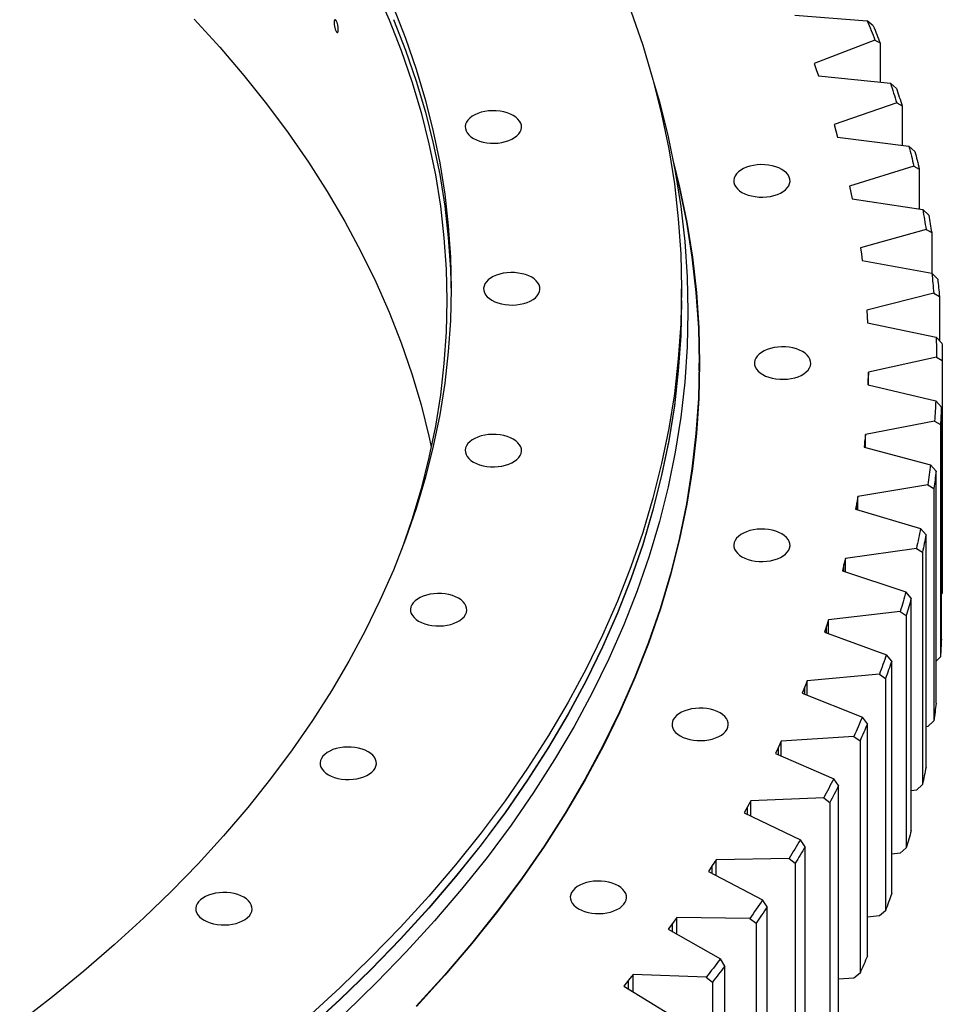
# Model space of a CAD drawing. Header units: millimetres. Extents: x -1931 to 17793, y -2289 to 13096.
# Tile 15 of 16: x 12113 to 12752, y 5347 to 6029. Entities that reach past the tile are written whole.
import ezdxf

# ---------------------------------------------------------------- set-up
doc = ezdxf.new("R2010")
doc.units = ezdxf.units.MM
doc.header["$LTSCALE"] = 50

msp = doc.modelspace()

# ---------------------------------------------------------------- linework, layer by layer
at = {"color": 7, "linetype": 'Continuous', "lineweight": 25}
for p, q in [((12649.58, 6032.48), (12699.71, 6028.65)), ((12703.95, 6025.06), (12699.71, 6028.65)), ((12705.1, 6015.12), (12662.9, 5999.04)), ((12705.1, 6015.12), (12708.67, 6013.21)), ((12708.67, 6013.21), (12708.67, 5986.1)), ((12662.9, 5999.04), (12664.46, 5994.74)), ((12664.46, 5994.74), (12665.98, 5990.45)), ((12665.98, 5990.45), (12715.78, 5985.37)), ((12720, 5981.68), (12715.78, 5985.37)), ((12720.16, 5971.72), (12676.79, 5956.7)), ((12720.16, 5971.72), (12723.83, 5969.73)), ((12723.83, 5969.73), (12723.83, 5942.35)), ((12676.79, 5956.7), (12678.03, 5952.37)), ((12678.03, 5952.37), (12679.23, 5948.04)), ((12679.23, 5948.04), (12728.61, 5941.74)), ((12732.79, 5937.94), (12728.61, 5941.74)), ((12731.96, 5927.99), (12687.52, 5914.06)), ((12731.96, 5927.99), (12735.72, 5925.9)), ((12735.72, 5925.9), (12735.72, 5898.2)), ((12687.52, 5914.06), (12688.44, 5909.71)), ((12688.44, 5909.71), (12689.32, 5905.35)), ((12689.32, 5905.35), (12738.18, 5897.83)), ((12742.31, 5893.92), (12738.18, 5897.83)), ((12740.5, 5884.01), (12695.06, 5871.2)), ((12740.5, 5884.01), (12744.35, 5881.83)), ((12744.35, 5881.83), (12744.35, 5853.74)), ((12695.06, 5871.2), (12695.65, 5866.82)), ((12695.65, 5866.82), (12696.21, 5862.45)), ((12696.21, 5862.45), (12744.46, 5853.72)), ((12748.54, 5849.71), (12744.46, 5853.72)), ((12571.12, 5834.76), (12571.12, 5842.93)), ((12745.75, 5839.85), (12699.4, 5828.18)), ((12745.75, 5839.85), (12749.68, 5837.58)), ((12749.68, 5837.58), (12749.68, 5807.22)), ((12699.4, 5828.18), (12699.66, 5823.8)), ((12699.66, 5823.8), (12699.89, 5819.42)), ((12699.89, 5819.42), (12747.45, 5809.49)), ((12751.48, 5805.39), (12747.45, 5809.49)), ((12583.37, 5786.18), (12583.37, 5791.49)), ((12747.71, 5795.61), (12700.53, 5785.1)), ((12747.71, 5795.61), (12751.7, 5793.23)), ((12751.7, 5793.23), (12751.7, 5632.38)), ((12583.37, 5786.18), (12582.9, 5763.44)), ((12700.53, 5785.1), (12700.47, 5780.71)), ((12700.53, 5776.29), (12700.53, 5785.1)), ((12700.47, 5780.71), (12700.37, 5776.33)), ((12700.37, 5776.33), (12747.14, 5765.23)), ((12751.1, 5761.03), (12747.14, 5765.23)), ((12751.1, 5600.17), (12751.1, 5761.03)), ((12746.37, 5751.36), (12698.45, 5742.03)), ((12746.37, 5751.36), (12750.42, 5748.88)), ((12750.42, 5748.88), (12750.42, 5588.02)), ((12698.06, 5737.65), (12697.63, 5733.27)), ((12698.45, 5742.03), (12698.06, 5737.65)), ((12698.45, 5733.05), (12698.45, 5742.03)), ((12697.63, 5733.27), (12743.54, 5721.03)), ((12747.42, 5716.72), (12743.54, 5721.03)), ((12747.42, 5555.86), (12747.42, 5716.72)), ((12741.73, 5707.18), (12693.16, 5699.05)), ((12741.73, 5707.18), (12745.84, 5704.6)), ((12745.84, 5704.6), (12745.84, 5543.74)), ((12692.44, 5694.68), (12691.69, 5690.32)), ((12693.16, 5699.05), (12692.44, 5694.68)), ((12693.16, 5689.88), (12693.16, 5699.05)), ((12691.69, 5690.32), (12736.64, 5676.95)), ((12740.45, 5672.55), (12736.64, 5676.95)), ((12740.45, 5511.69), (12740.45, 5672.55)), ((12733.8, 5663.16), (12684.67, 5656.24)), ((12733.8, 5663.16), (12737.96, 5660.48)), ((12737.96, 5660.48), (12737.96, 5499.62)), ((12684.67, 5656.24), (12683.63, 5651.9)), ((12684.67, 5646.86), (12684.67, 5656.24)), ((12683.63, 5651.9), (12682.56, 5647.56)), ((12682.56, 5647.56), (12726.47, 5633.08)), ((12730.18, 5628.59), (12726.47, 5633.08)), ((12730.18, 5467.73), (12730.18, 5628.59)), ((12751.7, 5632.38), (12751.1, 5631.75)), ((12673, 5613.69), (12671.64, 5609.37)), ((12722.6, 5619.38), (12673, 5613.69)), ((12673, 5604.06), (12673, 5613.69)), ((12722.6, 5619.38), (12726.8, 5616.59)), ((12726.8, 5616.59), (12726.8, 5455.73)), ((12671.64, 5609.37), (12670.24, 5605.06)), ((12670.24, 5605.06), (12713.03, 5589.51)), ((12716.65, 5584.92), (12713.03, 5589.51)), ((12750.42, 5588.02), (12747.42, 5585.02)), ((12716.65, 5424.06), (12716.65, 5584.92)), ((12708.15, 5575.91), (12658.17, 5571.46)), ((12708.15, 5575.91), (12712.38, 5573.02)), ((12712.38, 5573.02), (12712.38, 5412.16)), ((12656.49, 5567.18), (12654.77, 5562.91)), ((12658.17, 5571.46), (12656.49, 5567.18)), ((12658.17, 5561.55), (12658.17, 5571.46)), ((12654.77, 5562.91), (12696.36, 5546.31)), ((12699.88, 5541.63), (12696.36, 5546.31)), ((12699.88, 5380.78), (12699.88, 5541.63)), ((12741.73, 5539.79), (12740.45, 5539.58)), ((12745.84, 5543.74), (12741.73, 5539.79)), ((12690.47, 5532.85), (12640.21, 5529.64)), ((12690.47, 5532.85), (12694.73, 5529.85)), ((12638.21, 5525.41), (12636.17, 5521.18)), ((12640.21, 5529.64), (12638.21, 5525.41)), ((12640.21, 5519.42), (12640.21, 5529.64)), ((12694.73, 5529.85), (12694.73, 5368.99)), ((12636.17, 5521.18), (12676.49, 5503.56)), ((12679.9, 5498.8), (12676.49, 5503.56)), ((12679.9, 5337.94), (12679.9, 5498.8)), ((12737.96, 5499.62), (12733.8, 5495.77)), ((12669.6, 5490.26), (12619.14, 5488.3)), ((12669.6, 5490.26), (12673.87, 5487.16)), ((12733.8, 5495.77), (12730.18, 5495.26)), ((12616.83, 5484.13), (12614.48, 5479.96)), ((12619.14, 5488.3), (12616.83, 5484.13)), ((12619.14, 5477.73), (12619.14, 5488.3)), ((12673.87, 5487.16), (12673.87, 5326.3)), ((12614.48, 5479.96), (12653.45, 5461.35)), ((12656.74, 5456.51), (12653.45, 5461.35)), ((12656.74, 5295.65), (12656.74, 5456.51)), ((12722.6, 5451.99), (12716.65, 5451.3)), ((12726.8, 5455.73), (12722.6, 5451.99)), ((12592.39, 5443.41), (12589.74, 5439.3)), ((12595.02, 5447.53), (12592.39, 5443.41)), ((12645.57, 5448.23), (12595.02, 5447.53)), ((12595.02, 5436.55), (12595.02, 5447.53)), ((12645.57, 5448.23), (12649.85, 5445.02)), ((12649.85, 5445.02), (12649.85, 5284.16)), ((12589.74, 5439.3), (12627.28, 5419.75)), ((12630.46, 5414.83), (12627.28, 5419.75)), ((12630.46, 5253.97), (12630.46, 5414.83)), ((12708.15, 5408.52), (12699.88, 5407.78)), ((12712.38, 5412.16), (12708.15, 5408.52)), ((12564.95, 5403.35), (12561.99, 5399.31)), ((12567.88, 5407.39), (12564.95, 5403.35)), ((12618.44, 5406.84), (12567.88, 5407.39)), ((12567.88, 5395.96), (12567.88, 5407.39)), ((12618.44, 5406.84), (12622.72, 5403.52)), ((12622.72, 5403.52), (12622.72, 5242.67)), ((12561.99, 5399.31), (12598.04, 5378.83)), ((12601.09, 5373.84), (12598.04, 5378.83)), ((12537.77, 5367.97), (12534.54, 5364)), ((12588.24, 5366.16), (12537.77, 5367.97)), ((12537.77, 5356.02), (12537.77, 5367.97)), ((12601.09, 5212.98), (12601.09, 5373.84)), ((12694.73, 5368.99), (12690.47, 5365.46)), ((12534.54, 5364), (12531.28, 5360.03)), ((12588.24, 5366.16), (12592.51, 5362.74)), ((12592.51, 5362.74), (12592.51, 5201.88)), ((12690.47, 5365.46), (12679.9, 5364.78)), ((12531.28, 5360.03), (12565.78, 5338.69))]:
    msp.add_line(p, q, dxfattribs=at)
at = {"color": 82, "linetype": 'Continuous', "lineweight": 25}
for p, q in [((12700.47, 5776.31), (12700.47, 5780.71)), ((12698.06, 5733.16), (12698.06, 5737.65)), ((12692.44, 5690.1), (12692.44, 5694.68)), ((12683.63, 5647.2), (12683.63, 5651.9)), ((12671.64, 5604.55), (12671.64, 5609.37)), ((12656.49, 5562.22), (12656.49, 5567.18)), ((12638.21, 5520.29), (12638.21, 5525.41)), ((12616.83, 5478.83), (12616.83, 5484.13)), ((12592.39, 5437.92), (12592.39, 5443.41)), ((12564.95, 5397.63), (12564.95, 5403.35)), ((12534.54, 5358.02), (12534.54, 5364))]:
    msp.add_line(p, q, dxfattribs=at)
at = {"color": 7, "linetype": 'Continuous', "lineweight": 25, "flags": 128}
for points in [[(12359.47, 6050.29), (12368.77, 6029.16), (12377.1, 6007.9), (12384.47, 5986.52), (12390.87, 5965.03), (12396.28, 5943.46), (12400.72, 5921.81), (12404.18, 5900.1), (12406.65, 5878.35), (12408.13, 5856.56), (12408.62, 5834.76), (12408.13, 5812.96), (12406.65, 5791.18), (12404.18, 5769.43), (12400.72, 5747.72), (12396.28, 5726.07), (12390.87, 5704.49), (12384.47, 5683.01), (12377.25, 5662.04)], [(12371.69, 6037.73), (12380.04, 6016.42), (12387.42, 5995), (12393.83, 5973.47), (12399.26, 5951.85), (12403.71, 5930.15), (12407.17, 5908.4), (12409.64, 5886.6), (12411.13, 5864.77), (12411.62, 5842.93), (12411.13, 5821.08), (12409.64, 5799.26), (12407.17, 5777.46), (12403.71, 5755.7), (12399.26, 5734.01), (12393.83, 5712.39), (12387.42, 5690.86), (12380.04, 5669.43), (12371.69, 5648.13), (12362.37, 5626.95), (12352.1, 5605.93), (12340.88, 5585.06), (12328.71, 5564.38), (12315.62, 5543.88), (12301.59, 5523.59), (12286.65, 5503.52), (12270.81, 5483.68), (12254.07, 5464.09), (12236.45, 5444.75), (12217.96, 5425.69), (12198.62, 5406.92), (12178.42, 5388.44), (12157.4, 5370.28), (12135.56, 5352.44), (12112.92, 5334.94)], [(12536.05, 6035.57), (12544.25, 6011.78), (12551.36, 5987.87), (12557.39, 5963.87), (12562.33, 5939.78), (12566.18, 5915.62), (12568.93, 5891.42), (12570.57, 5867.18), (12571.12, 5842.93), (12570.57, 5818.67), (12568.93, 5794.44), (12566.18, 5770.23), (12562.33, 5746.08), (12557.39, 5721.99), (12551.36, 5697.98), (12544.25, 5674.08), (12536.05, 5650.29), (12526.78, 5626.63), (12516.44, 5603.12), (12505.03, 5579.78), (12492.57, 5556.61), (12479.06, 5533.64), (12464.52, 5510.88), (12448.95, 5488.35), (12432.37, 5466.07), (12414.77, 5444.04), (12396.19, 5422.29), (12376.63, 5400.82), (12356.1, 5379.66), (12334.61, 5358.81), (12312.19, 5338.3)], [(12233.82, 6029.61), (12251.4, 6010.32), (12268.1, 5990.76), (12283.91, 5970.97), (12298.82, 5950.94), (12312.81, 5930.69), (12325.89, 5910.23), (12338.02, 5889.59), (12349.22, 5868.77), (12359.47, 5847.79), (12368.77, 5826.66), (12377.1, 5805.4), (12384.47, 5784.02), (12390.87, 5762.53), (12396.28, 5740.96), (12397.92, 5733.51)], [(12371.69, 6029.57), (12380.04, 6008.26), (12387.42, 5986.83), (12393.83, 5965.3), (12399.26, 5943.68), (12403.71, 5921.99), (12407.17, 5900.23), (12409.64, 5878.44), (12411.13, 5856.61), (12411.61, 5838.85)], [(12699.71, 6028.65), (12700.4, 6026.96), (12701.09, 6025.27), (12701.77, 6023.58), (12702.45, 6021.89), (12703.12, 6020.2), (12703.78, 6018.51), (12704.44, 6016.81), (12705.1, 6015.12)], [(12703.95, 6025.06), (12704.56, 6023.58), (12705.16, 6022.1), (12705.75, 6020.62), (12706.34, 6019.14), (12706.93, 6017.66), (12707.51, 6016.18), (12708.09, 6014.7), (12708.67, 6013.21)], [(12551.78, 5986.35), (12555.81, 5972.36), (12561.86, 5948.28), (12566.81, 5924.13), (12570.66, 5899.91), (12573.42, 5875.63), (12575.07, 5851.33), (12575.62, 5827.01), (12575.07, 5802.68), (12573.42, 5778.38), (12570.66, 5754.11), (12566.81, 5729.88), (12561.86, 5705.73), (12555.81, 5681.66), (12548.67, 5657.68), (12540.45, 5633.83), (12531.15, 5610.1), (12520.78, 5586.53), (12509.35, 5563.11), (12496.85, 5539.88), (12483.31, 5516.85), (12468.72, 5494.03), (12453.11, 5471.44), (12436.48, 5449.09), (12418.84, 5427), (12400.2, 5405.18), (12380.58, 5383.66), (12359.99, 5362.43), (12338.45, 5341.53)], [(12715.78, 5985.37), (12716.35, 5983.67), (12716.9, 5981.96), (12717.46, 5980.26), (12718.01, 5978.55), (12718.55, 5976.85), (12719.09, 5975.14), (12719.63, 5973.43), (12720.16, 5971.72)], [(12720, 5981.68), (12720.49, 5980.19), (12720.98, 5978.69), (12721.46, 5977.2), (12721.94, 5975.71), (12722.42, 5974.21), (12722.89, 5972.72), (12723.36, 5971.22), (12723.83, 5969.73)], [(12427.11, 5947.05), (12429.12, 5946.04), (12431.34, 5945.2), (12433.75, 5944.54), (12436.28, 5944.08), (12438.9, 5943.82), (12441.56, 5943.76), (12444.21, 5943.92), (12446.8, 5944.28), (12449.27, 5944.85), (12451.59, 5945.6), (12453.71, 5946.53), (12455.6, 5947.62), (12457.2, 5948.84), (12458.51, 5950.18), (12459.49, 5951.61), (12460.12, 5953.1), (12460.39, 5954.63), (12460.3, 5956.16), (12459.84, 5957.68), (12459.04, 5959.14), (12457.9, 5960.53), (12456.44, 5961.82), (12454.69, 5962.97), (12452.68, 5963.98), (12450.46, 5964.83), (12448.05, 5965.49), (12445.52, 5965.95), (12442.89, 5966.21), (12440.23, 5966.26), (12437.59, 5966.11), (12435, 5965.74), (12432.52, 5965.18), (12430.2, 5964.43), (12428.08, 5963.5), (12426.2, 5962.41), (12424.59, 5961.19), (12423.29, 5959.85), (12422.31, 5958.42), (12421.68, 5956.93), (12421.41, 5955.4), (12421.5, 5953.86), (12421.95, 5952.35), (12422.76, 5950.88), (12423.9, 5949.5), (12425.36, 5948.21), (12427.11, 5947.05)], [(12728.61, 5941.74), (12729.05, 5940.02), (12729.48, 5938.31), (12729.91, 5936.59), (12730.33, 5934.87), (12730.74, 5933.15), (12731.16, 5931.43), (12731.56, 5929.71), (12731.96, 5927.99)], [(12732.79, 5937.94), (12733.17, 5936.44), (12733.55, 5934.93), (12733.92, 5933.43), (12734.29, 5931.92), (12734.65, 5930.42), (12735.01, 5928.92), (12735.37, 5927.41), (12735.72, 5925.9)], [(12566.36, 5926.56), (12569.54, 5913.35), (12574.52, 5889.08), (12578.39, 5864.74), (12581.16, 5840.35), (12582.82, 5815.93), (12583.37, 5791.49), (12582.82, 5767.05), (12581.16, 5742.62), (12578.39, 5718.24), (12574.52, 5693.9), (12569.54, 5669.62), (12563.46, 5645.44), (12556.29, 5621.35), (12548.03, 5597.38), (12538.69, 5573.54), (12528.27, 5549.85), (12516.78, 5526.32), (12504.22, 5502.98), (12490.61, 5479.84), (12475.96, 5456.91), (12460.27, 5434.21), (12443.56, 5411.75), (12425.83, 5389.55), (12407.11, 5367.63), (12387.39, 5346)], [(12565.64, 5930.36), (12569.79, 5913.37), (12574.76, 5889.09), (12578.64, 5864.75), (12581.41, 5840.36), (12583.07, 5815.93), (12583.62, 5791.49), (12583.07, 5767.04), (12581.41, 5742.62), (12578.64, 5718.22), (12574.76, 5693.88), (12569.79, 5669.61), (12563.71, 5645.41), (12556.54, 5621.32), (12548.28, 5597.35), (12538.93, 5573.5), (12528.51, 5549.81), (12517.02, 5526.28), (12504.46, 5502.94), (12490.85, 5479.79), (12476.19, 5456.86), (12460.5, 5434.15), (12443.78, 5411.69), (12426.06, 5389.49), (12407.33, 5367.57), (12387.61, 5345.93)], [(12613.01, 5909.74), (12615.01, 5908.73), (12617.24, 5907.89), (12619.64, 5907.23), (12622.18, 5906.76), (12624.8, 5906.5), (12627.46, 5906.45), (12630.11, 5906.61), (12632.69, 5906.97), (12635.17, 5907.53), (12637.49, 5908.29), (12639.61, 5909.22), (12641.49, 5910.3), (12643.1, 5911.53), (12644.4, 5912.87), (12645.38, 5914.29), (12646.01, 5915.79), (12646.28, 5917.32), (12646.19, 5918.85), (12645.74, 5920.37), (12644.94, 5921.83), (12643.79, 5923.22), (12642.33, 5924.5), (12640.58, 5925.66), (12638.58, 5926.67), (12636.35, 5927.51), (12633.95, 5928.17), (12631.41, 5928.64), (12628.79, 5928.9), (12626.13, 5928.95), (12623.48, 5928.79), (12620.9, 5928.43), (12618.42, 5927.87), (12616.1, 5927.11), (12613.98, 5926.18), (12612.1, 5925.1), (12610.49, 5923.87), (12609.19, 5922.53), (12608.21, 5921.11), (12607.58, 5919.61), (12607.31, 5918.08), (12607.4, 5916.55), (12607.85, 5915.03), (12608.65, 5913.57), (12609.8, 5912.18), (12611.26, 5910.9), (12613.01, 5909.74)], [(12738.18, 5897.83), (12738.48, 5896.1), (12738.79, 5894.37), (12739.09, 5892.65), (12739.38, 5890.92), (12739.67, 5889.19), (12739.95, 5887.47), (12740.23, 5885.74), (12740.5, 5884.01)], [(12742.31, 5893.92), (12742.58, 5892.41), (12742.84, 5890.9), (12743.1, 5889.39), (12743.36, 5887.88), (12743.61, 5886.37), (12743.86, 5884.85), (12744.11, 5883.34), (12744.35, 5881.83)], [(12439.84, 5834.97), (12441.84, 5833.96), (12444.07, 5833.12), (12446.47, 5832.46), (12449.01, 5831.99), (12451.63, 5831.73), (12454.29, 5831.68), (12456.94, 5831.84), (12459.52, 5832.2), (12462, 5832.76), (12464.32, 5833.52), (12466.44, 5834.44), (12468.32, 5835.53), (12469.93, 5836.75), (12471.23, 5838.09), (12472.21, 5839.52), (12472.84, 5841.02), (12473.11, 5842.54), (12473.02, 5844.08), (12472.57, 5845.59), (12471.77, 5847.06), (12470.62, 5848.45), (12469.16, 5849.73), (12467.41, 5850.89), (12465.41, 5851.9), (12463.18, 5852.74), (12460.78, 5853.4), (12458.24, 5853.87), (12455.62, 5854.13), (12452.96, 5854.18), (12450.31, 5854.02), (12447.73, 5853.66), (12445.25, 5853.09), (12442.93, 5852.34), (12440.81, 5851.41), (12438.93, 5850.33), (12437.32, 5849.1), (12436.01, 5847.76), (12435.04, 5846.33), (12434.41, 5844.84), (12434.14, 5843.31), (12434.23, 5841.78), (12434.68, 5840.26), (12435.48, 5838.8), (12436.63, 5837.41), (12438.09, 5836.13), (12439.84, 5834.97)], [(12744.46, 5853.72), (12744.64, 5851.99), (12744.81, 5850.25), (12744.98, 5848.52), (12745.15, 5846.79), (12745.31, 5845.05), (12745.46, 5843.32), (12745.61, 5841.59), (12745.75, 5839.85)], [(12748.54, 5849.71), (12748.7, 5848.2), (12748.85, 5846.68), (12749, 5845.16), (12749.14, 5843.65), (12749.28, 5842.13), (12749.42, 5840.61), (12749.55, 5839.09), (12749.68, 5837.58)], [(12571.12, 5834.76), (12570.57, 5810.51), (12568.93, 5786.27), (12566.18, 5762.07), (12562.33, 5737.91), (12557.39, 5713.82), (12551.36, 5689.82), (12544.25, 5665.91), (12536.05, 5642.12), (12526.78, 5618.47), (12516.44, 5594.96), (12505.03, 5571.61), (12492.57, 5548.44), (12479.06, 5525.48), (12464.52, 5502.72), (12448.95, 5480.19), (12432.37, 5457.9), (12414.77, 5435.87), (12396.19, 5414.12), (12376.63, 5392.65), (12356.1, 5371.49), (12334.61, 5350.64), (12312.19, 5330.13)], [(12571.12, 5834.65), (12571.12, 5834.56), (12570.57, 5810.3), (12568.93, 5786.07), (12566.18, 5761.86), (12562.33, 5737.71), (12557.39, 5713.62), (12551.36, 5689.62), (12544.25, 5665.71), (12536.05, 5641.92), (12526.78, 5618.26), (12516.44, 5594.75), (12505.03, 5571.41), (12492.57, 5548.24), (12479.06, 5525.27), (12464.52, 5502.51), (12448.95, 5479.98), (12432.37, 5457.7), (12414.77, 5435.67), (12396.19, 5413.92), (12376.63, 5392.45), (12356.1, 5371.29), (12334.61, 5350.44), (12312.19, 5329.93)], [(12582.98, 5812.2), (12583.07, 5810.21), (12583.62, 5788.63)], [(12747.45, 5809.49), (12747.5, 5807.76), (12747.55, 5806.02), (12747.59, 5804.29), (12747.62, 5802.55), (12747.65, 5800.82), (12747.68, 5799.08), (12747.7, 5797.35), (12747.71, 5795.61)], [(12751.48, 5805.39), (12751.52, 5803.87), (12751.56, 5802.35), (12751.59, 5800.83), (12751.62, 5799.31), (12751.65, 5797.79), (12751.67, 5796.27), (12751.69, 5794.75), (12751.7, 5793.23)], [(12627.34, 5783.53), (12629.34, 5782.52), (12631.57, 5781.67), (12633.97, 5781.01), (12636.51, 5780.55), (12639.13, 5780.29), (12641.79, 5780.24), (12644.44, 5780.39), (12647.02, 5780.76), (12649.5, 5781.32), (12651.82, 5782.07), (12653.94, 5783), (12655.82, 5784.09), (12657.43, 5785.31), (12658.73, 5786.65), (12659.71, 5788.08), (12660.34, 5789.57), (12660.61, 5791.1), (12660.52, 5792.64), (12660.07, 5794.15), (12659.27, 5795.62), (12658.12, 5797), (12656.66, 5798.29), (12654.91, 5799.45), (12652.91, 5800.46), (12650.68, 5801.3), (12648.28, 5801.96), (12645.74, 5802.42), (12643.12, 5802.68), (12640.46, 5802.74), (12637.81, 5802.58), (12635.23, 5802.22), (12632.75, 5801.65), (12630.43, 5800.9), (12628.31, 5799.97), (12626.43, 5798.88), (12624.82, 5797.66), (12623.51, 5796.32), (12622.54, 5794.89), (12621.91, 5793.4), (12621.64, 5791.87), (12621.73, 5790.34), (12622.18, 5788.82), (12622.98, 5787.36), (12624.13, 5785.97), (12625.59, 5784.68), (12627.34, 5783.53)], [(12747.14, 5765.23), (12747.07, 5763.5), (12746.98, 5761.77), (12746.89, 5760.03), (12746.8, 5758.3), (12746.7, 5756.56), (12746.59, 5754.83), (12746.48, 5753.09), (12746.37, 5751.36)], [(12751.1, 5761.03), (12751.03, 5759.51), (12750.96, 5757.99), (12750.88, 5756.47), (12750.79, 5754.96), (12750.71, 5753.44), (12750.62, 5751.92), (12750.52, 5750.4), (12750.42, 5748.88)], [(12427.11, 5722.88), (12429.12, 5721.87), (12431.34, 5721.03), (12433.75, 5720.37), (12436.28, 5719.91), (12438.9, 5719.65), (12441.56, 5719.59), (12444.21, 5719.75), (12446.8, 5720.11), (12449.27, 5720.68), (12451.59, 5721.43), (12453.71, 5722.36), (12455.6, 5723.45), (12457.2, 5724.67), (12458.51, 5726.01), (12459.49, 5727.44), (12460.12, 5728.93), (12460.39, 5730.46), (12460.3, 5731.99), (12459.84, 5733.51), (12459.04, 5734.97), (12457.9, 5736.36), (12456.44, 5737.65), (12454.69, 5738.8), (12452.68, 5739.81), (12450.46, 5740.66), (12448.05, 5741.32), (12445.52, 5741.78), (12442.89, 5742.04), (12440.23, 5742.09), (12437.59, 5741.94), (12435, 5741.57), (12432.52, 5741.01), (12430.2, 5740.26), (12428.08, 5739.33), (12426.2, 5738.24), (12424.59, 5737.02), (12423.29, 5735.68), (12422.31, 5734.25), (12421.68, 5732.76), (12421.41, 5731.23), (12421.5, 5729.69), (12421.95, 5728.18), (12422.76, 5726.71), (12423.9, 5725.33), (12425.36, 5724.04), (12427.11, 5722.88)], [(12743.54, 5721.03), (12743.33, 5719.29), (12743.12, 5717.56), (12742.9, 5715.83), (12742.67, 5714.1), (12742.45, 5712.37), (12742.21, 5710.64), (12741.97, 5708.91), (12741.73, 5707.18)], [(12747.42, 5716.72), (12747.24, 5715.21), (12747.05, 5713.69), (12746.86, 5712.18), (12746.66, 5710.66), (12746.46, 5709.15), (12746.26, 5707.63), (12746.05, 5706.12), (12745.84, 5704.6)], [(12613.01, 5657.31), (12615.01, 5656.3), (12617.24, 5655.46), (12619.64, 5654.8), (12622.18, 5654.34), (12624.8, 5654.08), (12627.46, 5654.02), (12630.11, 5654.18), (12632.69, 5654.54), (12635.17, 5655.11), (12637.49, 5655.86), (12639.61, 5656.79), (12641.49, 5657.88), (12643.1, 5659.1), (12644.4, 5660.44), (12645.38, 5661.87), (12646.01, 5663.36), (12646.28, 5664.89), (12646.19, 5666.42), (12645.74, 5667.94), (12644.94, 5669.4), (12643.79, 5670.79), (12642.33, 5672.08), (12640.58, 5673.23), (12638.58, 5674.24), (12636.35, 5675.09), (12633.95, 5675.75), (12631.41, 5676.21), (12628.79, 5676.47), (12626.13, 5676.52), (12623.48, 5676.37), (12620.9, 5676), (12618.42, 5675.44), (12616.1, 5674.69), (12613.98, 5673.76), (12612.1, 5672.67), (12610.49, 5671.45), (12609.19, 5670.11), (12608.21, 5668.68), (12607.58, 5667.19), (12607.31, 5665.66), (12607.4, 5664.12), (12607.85, 5662.61), (12608.65, 5661.14), (12609.8, 5659.76), (12611.26, 5658.47), (12613.01, 5657.31)], [(12736.64, 5676.95), (12736.3, 5675.22), (12735.96, 5673.5), (12735.62, 5671.77), (12735.26, 5670.05), (12734.91, 5668.33), (12734.54, 5666.6), (12734.18, 5664.88), (12733.8, 5663.16)], [(12740.45, 5672.55), (12740.15, 5671.04), (12739.85, 5669.53), (12739.54, 5668.02), (12739.23, 5666.51), (12738.92, 5665), (12738.61, 5663.49), (12738.29, 5661.99), (12737.96, 5660.48)], [(12389.15, 5612.72), (12391.16, 5611.71), (12393.38, 5610.86), (12395.79, 5610.2), (12398.32, 5609.74), (12400.95, 5609.48), (12403.61, 5609.43), (12406.25, 5609.58), (12408.84, 5609.95), (12411.31, 5610.51), (12413.63, 5611.26), (12415.75, 5612.19), (12417.64, 5613.28), (12419.25, 5614.5), (12420.55, 5615.84), (12421.53, 5617.27), (12422.16, 5618.76), (12422.43, 5620.29), (12422.34, 5621.83), (12421.89, 5623.34), (12421.08, 5624.81), (12419.94, 5626.19), (12418.48, 5627.48), (12416.73, 5628.64), (12414.72, 5629.65), (12412.5, 5630.49), (12410.09, 5631.15), (12407.56, 5631.61), (12404.93, 5631.87), (12402.27, 5631.93), (12399.63, 5631.77), (12397.04, 5631.41), (12394.56, 5630.84), (12392.24, 5630.09), (12390.12, 5629.16), (12388.24, 5628.07), (12386.63, 5626.85), (12385.33, 5625.51), (12384.35, 5624.08), (12383.72, 5622.59), (12383.45, 5621.06), (12383.54, 5619.53), (12383.99, 5618.01), (12384.8, 5616.55), (12385.94, 5615.16), (12387.4, 5613.87), (12389.15, 5612.72)], [(12726.47, 5633.08), (12726, 5631.36), (12725.53, 5629.65), (12725.06, 5627.94), (12724.57, 5626.22), (12724.09, 5624.51), (12723.6, 5622.8), (12723.1, 5621.09), (12722.6, 5619.38)], [(12730.18, 5628.59), (12729.77, 5627.09), (12729.36, 5625.59), (12728.94, 5624.09), (12728.52, 5622.59), (12728.1, 5621.09), (12727.67, 5619.59), (12727.24, 5618.09), (12726.8, 5616.59)], [(12751.1, 5600.17), (12751.03, 5598.65), (12750.96, 5597.13), (12750.88, 5595.62), (12750.79, 5594.1), (12750.71, 5592.58), (12750.62, 5591.06), (12750.52, 5589.54), (12750.42, 5588.02)], [(12713.03, 5589.51), (12712.44, 5587.8), (12711.84, 5586.1), (12711.24, 5584.4), (12710.63, 5582.7), (12710.02, 5581), (12709.4, 5579.31), (12708.78, 5577.61), (12708.15, 5575.91)], [(12716.65, 5584.92), (12716.13, 5583.43), (12715.61, 5581.95), (12715.08, 5580.46), (12714.55, 5578.97), (12714.01, 5577.48), (12713.47, 5575.99), (12712.93, 5574.51), (12712.38, 5573.02)], [(12570.26, 5533.26), (12572.27, 5532.25), (12574.49, 5531.41), (12576.9, 5530.75), (12579.43, 5530.28), (12582.06, 5530.02), (12584.72, 5529.97), (12587.36, 5530.13), (12589.95, 5530.49), (12592.43, 5531.05), (12594.75, 5531.81), (12596.87, 5532.74), (12598.75, 5533.82), (12600.36, 5535.05), (12601.66, 5536.38), (12602.64, 5537.81), (12603.27, 5539.31), (12603.54, 5540.84), (12603.45, 5542.37), (12603, 5543.88), (12602.19, 5545.35), (12601.05, 5546.74), (12599.59, 5548.02), (12597.84, 5549.18), (12595.83, 5550.19), (12593.61, 5551.03), (12591.2, 5551.69), (12588.67, 5552.16), (12586.04, 5552.42), (12583.38, 5552.47), (12580.74, 5552.31), (12578.15, 5551.95), (12575.68, 5551.39), (12573.36, 5550.63), (12571.24, 5549.7), (12569.35, 5548.62), (12567.75, 5547.39), (12566.44, 5546.05), (12565.46, 5544.63), (12564.83, 5543.13), (12564.56, 5541.6), (12564.65, 5540.07), (12565.11, 5538.55), (12565.91, 5537.09), (12567.05, 5535.7), (12568.51, 5534.42), (12570.26, 5533.26)], [(12747.42, 5555.86), (12747.24, 5554.35), (12747.05, 5552.83), (12746.86, 5551.32), (12746.66, 5549.8), (12746.46, 5548.29), (12746.26, 5546.77), (12746.05, 5545.26), (12745.84, 5543.74)], [(12696.36, 5546.31), (12695.64, 5544.62), (12694.92, 5542.94), (12694.19, 5541.25), (12693.46, 5539.57), (12692.72, 5537.89), (12691.97, 5536.21), (12691.22, 5534.53), (12690.47, 5532.85)], [(12699.88, 5541.63), (12699.25, 5540.16), (12698.62, 5538.69), (12697.98, 5537.21), (12697.33, 5535.74), (12696.69, 5534.27), (12696.04, 5532.79), (12695.38, 5531.32), (12694.73, 5529.85)], [(12326.61, 5506.35), (12328.61, 5505.34), (12330.84, 5504.5), (12333.24, 5503.84), (12335.78, 5503.38), (12338.4, 5503.11), (12341.06, 5503.06), (12343.71, 5503.22), (12346.29, 5503.58), (12348.77, 5504.15), (12351.09, 5504.9), (12353.21, 5505.83), (12355.09, 5506.91), (12356.7, 5508.14), (12358.01, 5509.48), (12358.98, 5510.91), (12359.61, 5512.4), (12359.88, 5513.93), (12359.79, 5515.46), (12359.34, 5516.98), (12358.54, 5518.44), (12357.39, 5519.83), (12355.93, 5521.11), (12354.18, 5522.27), (12352.18, 5523.28), (12349.95, 5524.12), (12347.55, 5524.78), (12345.01, 5525.25), (12342.39, 5525.51), (12339.73, 5525.56), (12337.08, 5525.41), (12334.5, 5525.04), (12332.02, 5524.48), (12329.7, 5523.73), (12327.58, 5522.8), (12325.7, 5521.71), (12324.09, 5520.49), (12322.79, 5519.15), (12321.81, 5517.72), (12321.18, 5516.23), (12320.91, 5514.7), (12321, 5513.16), (12321.45, 5511.65), (12322.26, 5510.18), (12323.4, 5508.8), (12324.86, 5507.51), (12326.61, 5506.35)], [(12740.45, 5511.69), (12740.15, 5510.18), (12739.85, 5508.67), (12739.54, 5507.16), (12739.23, 5505.65), (12738.92, 5504.14), (12738.61, 5502.64), (12738.29, 5501.13), (12737.96, 5499.62)], [(12676.49, 5503.56), (12675.64, 5501.9), (12674.79, 5500.23), (12673.94, 5498.57), (12673.08, 5496.9), (12672.22, 5495.24), (12671.35, 5493.58), (12670.48, 5491.92), (12669.6, 5490.26)], [(12679.9, 5498.8), (12679.16, 5497.35), (12678.41, 5495.89), (12677.67, 5494.43), (12676.91, 5492.98), (12676.16, 5491.52), (12675.4, 5490.07), (12674.64, 5488.61), (12673.87, 5487.16)], [(12730.18, 5467.73), (12729.77, 5466.23), (12729.36, 5464.73), (12728.94, 5463.23), (12728.52, 5461.73), (12728.1, 5460.23), (12727.67, 5458.73), (12727.24, 5457.23), (12726.8, 5455.73)], [(12653.45, 5461.35), (12652.48, 5459.71), (12651.51, 5458.06), (12650.53, 5456.42), (12649.55, 5454.78), (12648.56, 5453.14), (12647.57, 5451.5), (12646.57, 5449.87), (12645.57, 5448.23)], [(12656.74, 5456.51), (12655.9, 5455.07), (12655.04, 5453.63), (12654.19, 5452.2), (12653.33, 5450.76), (12652.46, 5449.32), (12651.6, 5447.89), (12650.73, 5446.46), (12649.85, 5445.02)], [(12499.83, 5413.49), (12501.84, 5412.48), (12504.07, 5411.64), (12506.47, 5410.98), (12509.01, 5410.51), (12511.63, 5410.25), (12514.29, 5410.2), (12516.94, 5410.35), (12519.52, 5410.72), (12522, 5411.28), (12524.32, 5412.04), (12526.44, 5412.96), (12528.32, 5414.05), (12529.93, 5415.27), (12531.23, 5416.61), (12532.21, 5418.04), (12532.84, 5419.54), (12533.11, 5421.06), (12533.02, 5422.6), (12532.57, 5424.11), (12531.76, 5425.58), (12530.62, 5426.97), (12529.16, 5428.25), (12527.41, 5429.41), (12525.41, 5430.42), (12523.18, 5431.26), (12520.78, 5431.92), (12518.24, 5432.39), (12515.62, 5432.65), (12512.96, 5432.7), (12510.31, 5432.54), (12507.72, 5432.18), (12505.25, 5431.61), (12502.93, 5430.86), (12500.81, 5429.93), (12498.93, 5428.85), (12497.32, 5427.62), (12496.01, 5426.28), (12495.04, 5424.85), (12494.41, 5423.36), (12494.13, 5421.83), (12494.23, 5420.3), (12494.68, 5418.78), (12495.48, 5417.32), (12496.63, 5415.93), (12498.09, 5414.65), (12499.83, 5413.49)], [(12240.55, 5405.61), (12242.56, 5404.6), (12244.78, 5403.76), (12247.18, 5403.1), (12249.72, 5402.63), (12252.34, 5402.37), (12255, 5402.32), (12257.65, 5402.48), (12260.24, 5402.84), (12262.71, 5403.4), (12265.03, 5404.16), (12267.15, 5405.09), (12269.04, 5406.17), (12270.64, 5407.4), (12271.95, 5408.74), (12272.92, 5410.17), (12273.55, 5411.66), (12273.83, 5413.19), (12273.74, 5414.72), (12273.28, 5416.24), (12272.48, 5417.7), (12271.33, 5419.09), (12269.88, 5420.37), (12268.13, 5421.53), (12266.12, 5422.54), (12263.89, 5423.38), (12261.49, 5424.04), (12258.95, 5424.51), (12256.33, 5424.77), (12253.67, 5424.82), (12251.02, 5424.66), (12248.44, 5424.3), (12245.96, 5423.74), (12243.64, 5422.98), (12241.52, 5422.06), (12239.64, 5420.97), (12238.03, 5419.74), (12236.73, 5418.41), (12235.75, 5416.98), (12235.12, 5415.48), (12234.85, 5413.96), (12234.94, 5412.42), (12235.39, 5410.91), (12236.2, 5409.44), (12237.34, 5408.05), (12238.8, 5406.77), (12240.55, 5405.61)], [(12716.65, 5424.06), (12716.13, 5422.58), (12715.61, 5421.09), (12715.08, 5419.6), (12714.55, 5418.11), (12714.01, 5416.62), (12713.47, 5415.14), (12712.93, 5413.65), (12712.38, 5412.16)], [(12627.28, 5419.75), (12626.19, 5418.13), (12625.1, 5416.51), (12624, 5414.9), (12622.9, 5413.28), (12621.79, 5411.67), (12620.68, 5410.06), (12619.56, 5408.45), (12618.44, 5406.84)], [(12630.46, 5414.83), (12629.5, 5413.41), (12628.54, 5412), (12627.58, 5410.58), (12626.62, 5409.17), (12625.65, 5407.76), (12624.67, 5406.34), (12623.7, 5404.93), (12622.72, 5403.52)], [(12598.04, 5378.83), (12596.83, 5377.25), (12595.62, 5375.66), (12594.4, 5374.07), (12593.18, 5372.49), (12591.95, 5370.9), (12590.72, 5369.32), (12589.48, 5367.74), (12588.24, 5366.16)], [(12699.88, 5380.78), (12699.25, 5379.3), (12698.62, 5377.83), (12697.98, 5376.35), (12697.33, 5374.88), (12696.69, 5373.41), (12696.04, 5371.94), (12695.38, 5370.46), (12694.73, 5368.99)], [(12601.09, 5373.84), (12600.03, 5372.45), (12598.97, 5371.06), (12597.9, 5369.67), (12596.83, 5368.28), (12595.76, 5366.89), (12594.68, 5365.51), (12593.6, 5364.12), (12592.51, 5362.74)]]:
    msp.add_lwpolyline(points, dxfattribs=at)
at = {"color": 7, "linetype": 'Continuous', "lineweight": 25}
msp.add_open_spline([(12333.51, 6022.41), (12333.51, 6022.16), (12333.5, 6021.94), (12333.47, 6021.53), (12333.44, 6021.35), (12333.37, 6021.03), (12333.32, 6020.89), (12333.22, 6020.67), (12333.16, 6020.58), (12333.02, 6020.47), (12332.95, 6020.44), (12332.79, 6020.44), (12332.71, 6020.47), (12332.54, 6020.59), (12332.45, 6020.67), (12332.26, 6020.89), (12332.17, 6021.03), (12331.98, 6021.35), (12331.88, 6021.54), (12331.7, 6021.95), (12331.61, 6022.17), (12331.43, 6022.65), (12331.34, 6022.91), (12331.19, 6023.44), (12331.11, 6023.72), (12330.98, 6024.29), (12330.92, 6024.58), (12330.81, 6025.15), (12330.77, 6025.45), (12330.69, 6026.02), (12330.67, 6026.29), (12330.63, 6026.82), (12330.62, 6027.08), (12330.62, 6027.56), (12330.63, 6027.79), (12330.66, 6028.2), (12330.69, 6028.38), (12330.77, 6028.7), (12330.81, 6028.84), (12330.92, 6029.06), (12330.98, 6029.15), (12331.11, 6029.26), (12331.19, 6029.29), (12331.34, 6029.29), (12331.43, 6029.26), (12331.6, 6029.15), (12331.7, 6029.06), (12331.88, 6028.84), (12331.97, 6028.71), (12332.17, 6028.38), (12332.26, 6028.2), (12332.44, 6027.79), (12332.54, 6027.56), (12332.71, 6027.08), (12332.79, 6026.83), (12332.95, 6026.29), (12333.02, 6026.01), (12333.16, 6025.44), (12333.22, 6025.16), (12333.32, 6024.58), (12333.37, 6024.29), (12333.44, 6023.72), (12333.46, 6023.44), (12333.5, 6022.9), (12333.51, 6022.65), (12333.51, 6022.41)], degree=3, knots=[0, 0, 0, 0, 0.03125, 0.03125, 0.0625, 0.0625, 0.09375, 0.09375, 0.125, 0.125, 0.15625, 0.15625, 0.1875, 0.1875, 0.21875, 0.21875, 0.25, 0.25, 0.28125, 0.28125, 0.3125, 0.3125, 0.34375, 0.34375, 0.375, 0.375, 0.40625, 0.40625, 0.4375, 0.4375, 0.46875, 0.46875, 0.5, 0.5, 0.53125, 0.53125, 0.5625, 0.5625, 0.59375, 0.59375, 0.625, 0.625, 0.65625, 0.65625, 0.6875, 0.6875, 0.71875, 0.71875, 0.75, 0.75, 0.78125, 0.78125, 0.8125, 0.8125, 0.84375, 0.84375, 0.875, 0.875, 0.90625, 0.90625, 0.9375, 0.9375, 0.96875, 0.96875, 1, 1, 1, 1], dxfattribs=at)

doc.saveas('drawing.dxf')
